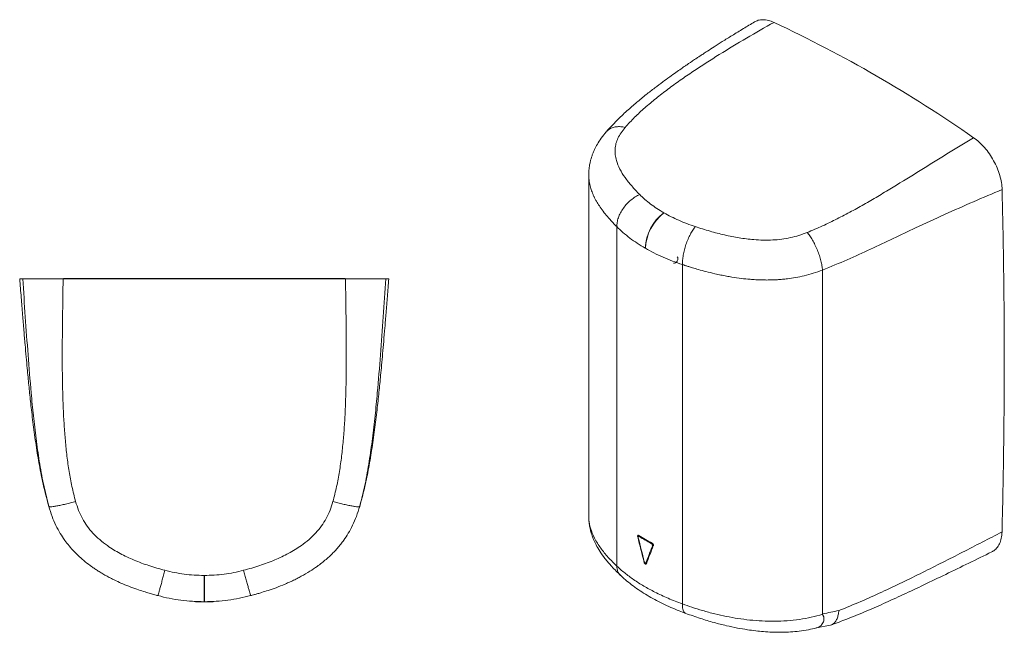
# Model space of a CAD drawing. Header units: millimetres. Extents: x 31 to 202, y 8 to 279.
# Tile 8 of 8: x 43 to 180, y 194 to 279. Entities that reach past the tile are written whole.
import ezdxf

# ---------------------------------------------------------------- set-up
doc = ezdxf.new("R2010")
doc.units = ezdxf.units.MM

msp = doc.modelspace()

# ---------------------------------------------------------------- linework, layer by layer
at = {"color": 7, "linetype": 'Continuous', "lineweight": 15}
for p, q in [((122.2295, 257.7106), (122.2295, 210.2282)), ((132.6574, 252.4762), (132.6845, 252.4605)), ((126.1231, 203.333), (126.1231, 250.5431)), ((130.1006, 247.5326), (130.0686, 247.5511)), ((135.2433, 245.2713), (135.2433, 198.068)), ((154.7241, 196.6869), (154.7241, 244.4995)), ((49.188, 243.2838), (88.4142, 243.2838)), ((49.2125, 243.3088), (88.3897, 243.3088)), ((129.2904, 207.5157), (129.1562, 207.4382)), ((130.1547, 203.7564), (130.3096, 203.8459)), ((68.7795, 202.03), (68.8179, 202.03)), ((68.8181, 198.3756), (68.7728, 198.3756)), ((154.7241, 196.6243), (154.7241, 196.6869)), ((153.8255, 194.7188), (155.8093, 195.1097))]:
    msp.add_line(p, q, dxfattribs=at)
at = {"color": 8, "linetype": 'Continuous', "lineweight": 15}
for p, q in [((129.0326, 207.4365), (129.233, 207.5522)), ((129.2751, 207.4223), (129.3604, 207.4716)), ((130.8964, 206.4863), (130.9883, 206.5393)), ((131.0715, 206.1228), (131.2084, 206.2018)), ((129.9355, 203.8214), (129.9858, 203.8505)), ((130.1843, 203.7932), (130.3191, 203.8711)), ((67.6494, 198.3769), (67.6494, 198.4129)), ((69.9423, 198.3769), (69.9423, 198.4135))]:
    msp.add_line(p, q, dxfattribs=at)
at = {"color": 7, "linetype": 'Continuous', "lineweight": 15, "flags": 128}
for points in [[(134.5245, 246.3306), (134.5245, 246.3306), (134.6011, 246.2424), (134.628, 246.1017), (134.6011, 245.9299), (134.5245, 245.7532), (134.4098, 245.5985), (134.2745, 245.4893), (134.1392, 245.4423), (134.0245, 245.4645)], [(68.7728, 198.3756), (68.7732, 198.4115), (68.7738, 198.5185), (68.7744, 198.6948), (68.775, 198.9375), (68.7756, 199.2425), (68.7763, 199.6045), (68.777, 200.0176), (68.7776, 200.4747), (68.7783, 200.9681), (68.7789, 201.4894), (68.7795, 202.03)], [(68.8181, 198.3756), (68.8185, 198.4115), (68.8188, 198.5185), (68.819, 198.6948), (68.8191, 198.9375), (68.8192, 199.2425), (68.8192, 199.6045), (68.8191, 200.0176), (68.8189, 200.4747), (68.8187, 200.9681), (68.8183, 201.4894), (68.8179, 202.03)]]:
    msp.add_lwpolyline(points, dxfattribs=at)
at = {"color": 7, "linetype": 'Continuous', "lineweight": 15}
for centre, radius, start, end in [((67.6474, 108.0192), 188.8696, 55.098651, 64.829914), ((136.6771, 247.2203), 6.6168, 127.409147, 177.134253), ((136.7202, 247.203), 6.6278, 127.509956, 177.149149), ((141.8772, 227.4339), 23.5617, 237.374573, 242.630804), ((141.8696, 227.3667), 23.5882, 237.728435, 242.276942), ((68.7959, 223.3756), 25.025, 267.374244, 272.625756)]:
    msp.add_arc(centre, radius, start, end, dxfattribs=at)
for centre, major_axis, ratio, start_param, end_param in [((147.7626, 213.4496), (-16.1394, 68.5582), 0.27848455, 1.59296453, 1.64593203), ((147.7626, 213.6946), (-16.1555, 68.6268), 0.27848455, 1.59915857, 1.6478243), ((147.7626, 213.6946), (22.3474, 48.386), 0.23276362, 1.83411409, 1.88277981), ((147.7626, 213.4496), (22.3251, 48.3377), 0.23276362, 1.82792004, 1.88088755)]:
    msp.add_ellipse(centre, major_axis=major_axis, ratio=ratio, start_param=start_param, end_param=end_param, dxfattribs=at)
for points, knots in [([(145.2757, 279.0097), (145.4368, 279.0967), (145.7888, 279.2868), (146.4431, 279.3552), (147.1852, 279.2751), (147.7118, 279.0619), (147.9749, 278.9554)], [0, 0, 0, 0, 0.21934389, 0.47931352, 0.73978753, 1, 1, 1, 1]), ([(145.2697, 279.0205), (144.7517, 278.7101), (143.7099, 278.0858), (142.2165, 277.1701), (140.8613, 276.3249), (139.7197, 275.6002), (138.8257, 275.0238), (138.156, 274.5866), (137.6697, 274.2662), (137.2793, 274.0072), (136.9541, 273.79), (136.678, 273.6047), (136.405, 273.4205), (136.0695, 273.1931), (135.6133, 272.8815), (135.0213, 272.4731), (134.2962, 271.9658), (133.4418, 271.3565), (132.4633, 270.6415), (131.3674, 269.8159), (130.1635, 268.8734), (128.8633, 267.8076), (127.4868, 266.6079), (126.0521, 265.2559), (125.1506, 264.2673), (124.679, 263.7501)], [0, 0, 0, 0, 0.07115908, 0.14311855, 0.20540749, 0.25802675, 0.30098178, 0.32940076, 0.35113221, 0.36865127, 0.3837804, 0.39652065, 0.40722231, 0.42201308, 0.4431305, 0.4705698, 0.50431804, 0.54435222, 0.59065367, 0.64320373, 0.701987, 0.76697492, 0.83803074, 0.91525749, 1, 1, 1, 1]), ([(147.9749, 278.9554), (146.6975, 278.2301), (144.149, 276.7829), (140.3756, 274.5071), (137.3073, 272.5373), (134.9359, 270.909), (133.2209, 269.6638), (131.5779, 268.3916), (130.0266, 267.094), (128.5712, 265.757), (127.7182, 264.8235), (127.2877, 264.3523)], [0, 0, 0, 0, 0.17081911, 0.34080638, 0.50942281, 0.59293966, 0.67583589, 0.75813352, 0.83924829, 0.91887004, 1, 1, 1, 1]), ([(127.2874, 264.3524), (127.0804, 264.3902), (126.6557, 264.4677), (126.0476, 264.448), (125.482, 264.3138), (125.0065, 264.0792), (124.78, 263.8408), (124.6765, 263.7319)], [0, 0, 0, 0, 0.1930404, 0.3959809, 0.60610253, 0.82000855, 1, 1, 1, 1]), ([(127.2874, 264.3524), (127.0891, 264.1068), (126.6954, 263.6195), (126.2715, 262.8633), (125.9876, 262.0999), (125.871, 261.3257), (125.9011, 260.5371), (126.0971, 259.6015), (126.5292, 258.5339), (127.2582, 257.3535), (128.1897, 256.1774), (128.93, 255.4077), (129.3079, 255.0148)], [0, 0, 0, 0, 0.07812469, 0.15502896, 0.23053245, 0.30706734, 0.38634432, 0.46880844, 0.5952354, 0.72499965, 0.85962974, 1, 1, 1, 1]), ([(124.6692, 263.739), (124.4239, 263.4418), (123.9664, 262.8874), (123.4383, 262.0595), (123.048, 261.3227), (122.7856, 260.7073), (122.6121, 260.2095), (122.4831, 259.7632), (122.3627, 259.2326), (122.2539, 258.5358), (122.2383, 258.0055), (122.2295, 257.7085)], [0, 0, 0, 0, 0.169615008, 0.316428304, 0.441158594, 0.546446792, 0.619251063, 0.681956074, 0.758708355, 0.864838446, 1, 1, 1, 1]), ([(152.5765, 249.731), (153.2972, 250.0329), (154.7265, 250.6316), (156.7688, 251.6288), (158.7557, 252.6769), (160.714, 253.7699), (162.6429, 254.8936), (165.185, 256.4236), (168.3135, 258.3576), (172.0219, 260.6692), (174.4799, 262.1674), (175.712, 262.9184)], [0, 0, 0, 0, 0.08095979, 0.16057187, 0.24180895, 0.32425758, 0.40723116, 0.49076879, 0.65933996, 0.82924665, 1, 1, 1, 1]), ([(175.712, 262.9184), (175.9742, 262.7211), (176.499, 262.3263), (177.2415, 261.5519), (177.9227, 260.6788), (178.5151, 259.7176), (179.0056, 258.706), (179.3699, 257.6757), (179.6148, 256.6531), (179.6572, 256.0167), (179.6783, 255.6986)], [0, 0, 0, 0, 0.12482816, 0.24980854, 0.37474762, 0.49984052, 0.62478368, 0.749793, 0.87491823, 1, 1, 1, 1]), ([(126.1231, 250.5431), (126.1344, 250.7404), (126.1576, 251.1448), (126.3332, 251.7927), (126.6199, 252.4588), (127.0224, 253.1135), (127.5199, 253.7224), (128.086, 254.2537), (128.6869, 254.6961), (129.1042, 254.9103), (129.3079, 255.0148)], [0, 0, 0, 0, 0.11797169, 0.24176805, 0.36977655, 0.49999997, 0.63022338, 0.75823186, 0.8820283, 1, 1, 1, 1]), ([(129.3079, 255.0148), (129.5439, 254.7865), (130.0158, 254.33), (130.8223, 253.6803), (131.6942, 253.056), (132.3363, 252.6694), (132.6574, 252.4762)], [0, 0, 0, 0, 0.247905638, 0.495811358, 0.747905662, 1, 1, 1, 1]), ([(179.6783, 255.6986), (178.3517, 255.1418), (175.6965, 254.0275), (171.6896, 252.2454), (167.9793, 250.5312), (164.5536, 248.9115), (161.3991, 247.4276), (158.161, 245.9255), (155.873, 244.975), (154.7244, 244.4978)], [0, 0, 0, 0, 0.16592284, 0.33208151, 0.49849477, 0.62348834, 0.74863925, 0.87380979, 1, 1, 1, 1]), ([(179.6654, 208.0768), (179.7609, 212.4664), (179.952, 221.2455), (179.9928, 233.6079), (179.9067, 245.09), (179.7543, 252.1625), (179.6781, 255.6987)], [0, 0, 0, 0, 0.279999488, 0.55999896, 0.779999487, 1, 1, 1, 1]), ([(132.6845, 252.4605), (133.0128, 252.2781), (133.6693, 251.9133), (134.735, 251.4146), (135.8536, 250.9504), (136.6459, 250.6789), (137.0421, 250.5431)], [0, 0, 0, 0, 0.24790588, 0.49581168, 0.74790589, 1, 1, 1, 1]), ([(130.0686, 247.5511), (129.6962, 247.7751), (128.9514, 248.2232), (127.9276, 248.9538), (126.9704, 249.7228), (126.4055, 250.2696), (126.1231, 250.5431)], [0, 0, 0, 0, 0.2478779, 0.49575579, 0.74787793, 1, 1, 1, 1]), ([(135.2433, 245.2713), (135.2474, 245.4729), (135.2558, 245.8859), (135.35, 246.5808), (135.5086, 247.3208), (135.7347, 248.0772), (136.0168, 248.8104), (136.3398, 249.4819), (136.6843, 250.0724), (136.9247, 250.3887), (137.0421, 250.5431)], [0, 0, 0, 0, 0.117975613, 0.241772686, 0.369779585, 0.499999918, 0.630220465, 0.758227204, 0.882024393, 1, 1, 1, 1]), ([(137.0421, 250.5431), (137.7178, 250.3282), (139.0423, 249.9069), (141.0754, 249.3756), (143.1041, 248.9663), (144.9177, 248.7378), (146.484, 248.6548), (147.7862, 248.6711), (149.0461, 248.7817), (150.2643, 249.0013), (151.4512, 249.3118), (152.1996, 249.5904), (152.5767, 249.7308)], [0, 0, 0, 0, 0.14124086, 0.27683917, 0.40725167, 0.5335825, 0.61560709, 0.69446859, 0.77063405, 0.84576154, 0.92227161, 1, 1, 1, 1]), ([(154.7241, 244.5013), (154.7015, 244.6994), (154.6553, 245.1059), (154.5033, 245.7941), (154.2872, 246.5297), (154.007, 247.2834), (153.6777, 248.014), (153.3175, 248.682), (152.9465, 249.2674), (152.6979, 249.5789), (152.5767, 249.7308)], [0, 0, 0, 0, 0.11772099, 0.24146688, 0.36958242, 0.50000012, 0.63041771, 0.75853318, 0.88227898, 1, 1, 1, 1]), ([(135.2433, 245.2713), (134.7833, 245.4287), (133.8634, 245.7436), (132.5489, 246.2866), (131.2824, 246.8766), (130.4945, 247.314), (130.1006, 247.5326)], [0, 0, 0, 0, 0.24787722, 0.4957545, 0.74787727, 1, 1, 1, 1]), ([(154.7241, 244.5013), (154.2992, 244.3487), (153.4743, 244.0526), (152.2122, 243.7124), (151.0102, 243.4572), (149.9958, 243.3032), (149.1499, 243.2135), (148.4382, 243.1603), (147.709, 243.1283), (146.9636, 243.1177), (146.2034, 243.1287), (145.4302, 243.1614), (144.5097, 243.2253), (143.3999, 243.3393), (142.4359, 243.4767), (141.745, 243.5928), (141.3651, 243.6608), (140.9766, 243.7348), (140.5796, 243.8148), (140.1743, 243.9011), (139.4806, 244.0566), (138.5751, 244.2798), (137.5345, 244.5646), (136.7414, 244.7982), (136.1607, 244.977), (135.7617, 245.1033), (135.4676, 245.1981), (135.3066, 245.2507), (135.2433, 245.2713)], [0, 0, 0, 0, 0.07024105, 0.13634739, 0.19751894, 0.25332016, 0.28730287, 0.32200388, 0.35745005, 0.39365947, 0.43063945, 0.46838472, 0.50687578, 0.56612506, 0.63311656, 0.65195514, 0.67133761, 0.69126909, 0.71175518, 0.73280178, 0.75441518, 0.82050516, 0.87664791, 0.92276237, 0.95070626, 0.97291334, 0.98935226, 1, 1, 1, 1]), ([(43.1734, 243.2838), (43.1666, 243.2838), (43.1332, 243.2838), (43.256, 243.2838), (43.465, 243.2838), (43.5695, 243.2838)], [0, 0, 0, 0, 0.11180341, 0.555901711, 1, 1, 1, 1]), ([(43.1522, 243.2838), (43.2205, 242.4157), (43.3516, 240.7504), (43.5426, 238.359), (43.7211, 236.1807), (43.8875, 234.2154), (44.0412, 232.4631), (44.1791, 230.9471), (44.3013, 229.6475), (44.4139, 228.4901), (44.527, 227.3708), (44.6478, 226.2287), (44.8366, 224.5328), (45.1152, 222.2581), (45.5151, 219.4618), (45.9788, 216.7359), (46.5174, 214.1292), (46.9703, 212.4545), (47.1959, 211.6207)], [0, 0, 0, 0, 0.0817202, 0.15676641, 0.22513876, 0.28683757, 0.3418633, 0.3902163, 0.42969466, 0.46436294, 0.49934533, 0.53527379, 0.57214832, 0.65947556, 0.75033865, 0.83721096, 0.91894845, 1, 1, 1, 1]), ([(47.1958, 211.6211), (46.9319, 212.6649), (46.4073, 214.7405), (45.8543, 217.9015), (45.408, 221.0644), (45.0424, 224.2375), (44.6709, 228.1221), (44.3016, 232.7143), (43.9243, 238.0056), (43.6875, 241.5253), (43.5692, 243.2838)], [0, 0, 0, 0, 0.1013249, 0.20146045, 0.30141089, 0.40137455, 0.50133028, 0.66778775, 0.83402106, 1, 1, 1, 1]), ([(43.5692, 243.2838), (43.5991, 243.2838), (43.659, 243.2838), (44.0054, 243.2838), (44.5209, 243.2838), (45.2155, 243.2838), (46.0543, 243.2838), (47.0193, 243.2838), (48.0718, 243.2838), (48.8161, 243.2838), (49.188, 243.2838)], [0, 0, 0, 0, 0.12489463, 0.24985984, 0.37486684, 0.49986196, 0.62488171, 0.74980145, 0.87496356, 1, 1, 1, 1]), ([(49.188, 243.2838), (49.1562, 241.5091), (49.0927, 237.9685), (49.0474, 232.6774), (49.0891, 228.4187), (49.197, 225.1896), (49.3137, 222.9781), (49.481, 220.7859), (49.7044, 218.6211), (49.9995, 216.4942), (50.3838, 214.3837), (50.7378, 212.9999), (50.9173, 212.2985)], [0, 0, 0, 0, 0.17081742, 0.340803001, 0.509417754, 0.58104171, 0.652207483, 0.72293356, 0.793077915, 0.862140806, 0.930129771, 1, 1, 1, 1]), ([(86.681, 212.2985), (86.86, 212.9983), (87.2136, 214.3803), (87.5981, 216.4895), (87.8937, 218.6181), (88.1179, 220.7861), (88.2858, 222.9814), (88.4029, 225.1948), (88.5112, 228.4241), (88.5533, 232.6816), (88.5088, 237.9707), (88.4458, 241.5098), (88.4142, 243.2838)], [0, 0, 0, 0, 0.06971442, 0.13766653, 0.20679948, 0.27708279, 0.34791498, 0.41913507, 0.49077383, 0.65934333, 0.82924834, 1, 1, 1, 1]), ([(88.4142, 243.2838), (88.785, 243.2838), (89.5272, 243.2838), (90.5772, 243.2838), (91.5406, 243.2838), (92.3783, 243.2838), (93.0721, 243.2838), (93.5872, 243.2838), (93.9336, 243.2838), (93.9935, 243.2838), (94.0234, 243.2838)], [0, 0, 0, 0, 0.12482816, 0.24980854, 0.37474762, 0.49984052, 0.62478368, 0.749793, 0.87491823, 1, 1, 1, 1]), ([(90.3959, 211.6207), (90.6214, 212.4545), (91.0744, 214.1292), (91.613, 216.7359), (92.0766, 219.4618), (92.4766, 222.2581), (92.758, 224.5562), (92.9516, 226.2975), (93.0788, 227.506), (93.1985, 228.6977), (93.3192, 229.949), (93.4491, 231.3418), (93.5899, 232.9056), (93.7404, 234.6379), (93.8996, 236.5311), (94.0696, 238.6137), (94.2508, 240.8856), (94.375, 242.4634), (94.4396, 243.2838)], [0, 0, 0, 0, 0.08105366, 0.16279095, 0.24966306, 0.34052594, 0.42785298, 0.46693183, 0.50494648, 0.54189686, 0.57933207, 0.62291882, 0.67317818, 0.7266773, 0.78610874, 0.85147282, 0.92276987, 1, 1, 1, 1]), ([(94.0234, 243.2838), (93.9051, 241.5259), (93.6684, 238.0077), (93.2911, 232.7184), (92.9218, 228.1273), (92.5502, 224.2416), (92.1841, 221.065), (91.7372, 217.8984), (91.1838, 214.7369), (90.6594, 212.6629), (90.396, 211.621)], [0, 0, 0, 0, 0.16591919, 0.3320742, 0.49848379, 0.59846621, 0.69854528, 0.79868734, 0.89887146, 1, 1, 1, 1]), ([(94.4185, 243.2838), (94.4252, 243.2838), (94.4586, 243.2838), (94.3361, 243.2838), (94.1275, 243.2838), (94.0231, 243.2838)], [0, 0, 0, 0, 0.11156872, 0.55578437, 1, 1, 1, 1]), ([(50.9169, 212.2984), (50.6847, 212.2378), (50.2084, 212.1134), (49.5161, 211.9466), (48.8591, 211.8001), (48.2773, 211.685), (47.8028, 211.6077), (47.4608, 211.5722), (47.247, 211.574), (47.2126, 211.6054), (47.1959, 211.6207)], [0, 0, 0, 0, 0.11770633, 0.24144923, 0.36957083, 0.49999996, 0.63042905, 0.75855092, 0.88229373, 1, 1, 1, 1]), ([(50.9169, 212.2984), (51.0447, 211.89), (51.2983, 211.0797), (51.8424, 209.9362), (52.5077, 208.8693), (53.3209, 207.8913), (54.2677, 206.987), (55.5172, 206.0148), (57.1042, 205.0388), (59.0482, 204.1258), (61.1347, 203.3566), (62.5883, 202.95), (63.3302, 202.7424)], [0, 0, 0, 0, 0.07812469, 0.15502896, 0.23053245, 0.30706734, 0.38634432, 0.46880844, 0.5952354, 0.72499965, 0.85962974, 1, 1, 1, 1]), ([(74.268, 202.7424), (75.0144, 202.9516), (76.4775, 203.3617), (78.5757, 204.1388), (80.526, 205.0574), (82.1122, 206.0361), (83.355, 207.0083), (84.2947, 207.9102), (85.1016, 208.8851), (85.7618, 209.9477), (86.3021, 211.0859), (86.5543, 211.8921), (86.6813, 212.2984)], [0, 0, 0, 0, 0.14124086, 0.27683917, 0.40725167, 0.5335825, 0.61560709, 0.69446859, 0.77063405, 0.84576154, 0.92227161, 1, 1, 1, 1]), ([(90.3959, 211.6207), (90.3792, 211.6055), (90.3449, 211.5744), (90.1316, 211.5728), (89.7904, 211.6084), (89.3168, 211.6857), (88.7361, 211.8007), (88.0803, 211.9471), (87.389, 212.1137), (86.9133, 212.2379), (86.6813, 212.2984)], [0, 0, 0, 0, 0.11772099, 0.24146688, 0.36958242, 0.50000012, 0.63041771, 0.75853318, 0.88227898, 1, 1, 1, 1]), ([(62.3469, 199.2217), (62.2667, 199.2432), (62.0712, 199.2957), (61.673, 199.4058), (61.094, 199.5721), (60.3135, 199.8107), (59.3652, 200.1251), (58.3112, 200.5121), (57.289, 200.9338), (56.4282, 201.3297), (55.7349, 201.677), (55.1433, 201.9954), (54.5904, 202.314), (54.0754, 202.6309), (53.5975, 202.9438), (52.9899, 203.3658), (52.2655, 203.916), (51.4472, 204.6202), (50.698, 205.3537), (50.0203, 206.1127), (49.3754, 206.9445), (48.7526, 207.8942), (48.1565, 209.0069), (47.6112, 210.2573), (47.3371, 211.157), (47.1959, 211.6207)], [0, 0, 0, 0, 0.01209564, 0.02950336, 0.06021653, 0.0998926, 0.14844912, 0.20580475, 0.26348641, 0.3095732, 0.34386133, 0.37648782, 0.40747658, 0.43684634, 0.46460436, 0.49072846, 0.54466629, 0.5971048, 0.64801109, 0.69740317, 0.74533968, 0.8013491, 0.86281652, 0.92930421, 1, 1, 1, 1]), ([(90.3959, 211.6207), (90.2556, 211.16), (89.9834, 210.2657), (89.4423, 209.022), (88.8506, 207.9138), (88.2839, 207.0459), (87.7691, 206.3645), (87.3105, 205.8166), (86.8153, 205.2804), (86.2841, 204.7574), (85.7176, 204.2489), (85.1168, 203.7562), (84.3733, 203.198), (83.4348, 202.5669), (82.5916, 202.0725), (81.9894, 201.7492), (81.6876, 201.5928), (81.3761, 201.437), (81.055, 201.2821), (80.724, 201.1283), (80.383, 200.9757), (79.7353, 200.6966), (78.8361, 200.3423), (77.7454, 199.9615), (76.8937, 199.6915), (76.2605, 199.5035), (75.821, 199.3787), (75.4949, 199.2888), (75.3154, 199.2407), (75.2449, 199.2217)], [0, 0, 0, 0, 0.07024102, 0.13634734, 0.19751886, 0.25332007, 0.28730276, 0.32200376, 0.35744991, 0.39365932, 0.43063929, 0.46838454, 0.50687559, 0.56612485, 0.63311632, 0.64923057, 0.6657438, 0.68265933, 0.6999805, 0.71771104, 0.73585459, 0.75441527, 0.82050523, 0.87664795, 0.9227624, 0.95070628, 0.97291335, 0.98935226, 1, 1, 1, 1]), ([(122.2294, 210.2257), (122.2389, 209.9466), (122.2562, 209.4371), (122.3666, 208.775), (122.4852, 208.27), (122.5938, 207.8831), (122.7215, 207.4897), (122.9304, 206.9476), (123.2646, 206.2364), (123.779, 205.3492), (124.5012, 204.331), (125.4597, 203.1925), (126.2434, 202.4264), (126.6614, 202.0179)], [0, 0, 0, 0, 0.075175, 0.13727397, 0.18676996, 0.2249473, 0.27052228, 0.33109045, 0.422976, 0.53556536, 0.66890947, 0.82345168, 1, 1, 1, 1]), ([(156.9965, 197.1438), (158.0121, 197.555), (160.0411, 198.3765), (162.9527, 199.7019), (165.8117, 201.0574), (169.555, 202.9055), (174.1723, 205.2474), (177.8348, 207.1337), (179.6656, 208.0767)], [0, 0, 0, 0, 0.12528941, 0.25029528, 0.37530797, 0.50030259, 0.7502045, 1, 1, 1, 1]), ([(179.6656, 208.0767), (179.6428, 207.7727), (179.597, 207.1646), (179.3337, 206.4034), (178.9339, 205.8006), (178.5583, 205.4423), (178.2942, 205.3472), (178.2438, 205.329)], [0, 0, 0, 0, 0.23602439, 0.4721933, 0.70818988, 0.94429526, 1, 1, 1, 1]), ([(129.0326, 207.4365), (129.0286, 207.4592), (129.0205, 207.5048), (129.0298, 207.561), (129.0541, 207.6001), (129.0922, 207.617), (129.1344, 207.6121), (129.1627, 207.5963), (129.174, 207.5899)], [0, 0, 0, 0, 0.17608673, 0.3521825, 0.52828177, 0.70459442, 0.88121874, 1, 1, 1, 1]), ([(129.2751, 207.4223), (129.2562, 207.4321), (129.2182, 207.4516), (129.168, 207.4485), (129.1299, 207.421), (129.1084, 207.3702), (129.1051, 207.3101), (129.1135, 207.268), (129.1169, 207.2512)], [0, 0, 0, 0, 0.17679796, 0.35359524, 0.53034577, 0.70688419, 0.88318347, 1, 1, 1, 1]), ([(131.0715, 206.1228), (131.0766, 206.1426), (131.0867, 206.1821), (131.075, 206.2573), (131.0446, 206.3341), (130.9972, 206.4051), (130.945, 206.4572), (130.9104, 206.478), (130.8964, 206.4863)], [0, 0, 0, 0, 0.17617805, 0.35236077, 0.52853658, 0.70489769, 0.88150565, 1, 1, 1, 1]), ([(131.0453, 206.5096), (131.0642, 206.4978), (131.102, 206.4742), (131.1524, 206.4165), (131.1908, 206.35), (131.2125, 206.2808), (131.2158, 206.2231), (131.2073, 206.1944), (131.2039, 206.183)], [0, 0, 0, 0, 0.17688284, 0.35376772, 0.53057684, 0.70712008, 0.88335382, 1, 1, 1, 1]), ([(155.9375, 195.1456), (156.6627, 195.4125), (158.2431, 195.9943), (160.6423, 196.9919), (163.2457, 198.1263), (165.9821, 199.3799), (168.8625, 200.7419), (171.8996, 202.2032), (175.0468, 203.7379), (177.1797, 204.785), (178.2519, 205.3114)], [0, 0, 0, 0, 0.089792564, 0.195682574, 0.31005969, 0.432766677, 0.563863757, 0.703246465, 0.850837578, 1, 1, 1, 1]), ([(129.9509, 203.9279), (129.9568, 203.9099), (129.9686, 203.8737), (130.0009, 203.8228), (130.0398, 203.7816), (130.0821, 203.7548), (130.1228, 203.7452), (130.1572, 203.7541), (130.1762, 203.774), (130.1828, 203.7896), (130.1843, 203.7932)], [0, 0, 0, 0, 0.13700827, 0.27402147, 0.41103405, 0.54804397, 0.68505167, 0.82206511, 0.95907143, 1, 1, 1, 1]), ([(62.3469, 199.2217), (62.3522, 199.2324), (62.3631, 199.2543), (62.4214, 199.4445), (62.5125, 199.7588), (62.6377, 200.2028), (62.7904, 200.7536), (62.9625, 201.382), (63.1441, 202.0504), (63.2692, 202.5155), (63.3302, 202.7424)], [0, 0, 0, 0, 0.11797169, 0.24176805, 0.36977655, 0.49999997, 0.63022338, 0.75823186, 0.8820283, 1, 1, 1, 1]), ([(63.3302, 202.7424), (63.7726, 202.6338), (64.6573, 202.4166), (66.0149, 202.1994), (67.3902, 202.0572), (68.3164, 202.0391), (68.7795, 202.03)], [0, 0, 0, 0, 0.247905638, 0.495811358, 0.747905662, 1, 1, 1, 1]), ([(68.8179, 202.03), (69.2734, 202.0388), (70.1844, 202.0563), (71.5524, 202.1954), (72.9182, 202.4115), (73.8181, 202.6321), (74.268, 202.7424)], [0, 0, 0, 0, 0.24790588, 0.49581168, 0.74790589, 1, 1, 1, 1]), ([(75.2449, 199.2217), (75.2399, 199.2325), (75.2297, 199.2546), (75.1725, 199.4449), (75.0824, 199.7593), (74.9582, 200.2034), (74.8064, 200.7541), (74.6349, 201.3824), (74.4539, 202.0505), (74.329, 202.5155), (74.268, 202.7424)], [0, 0, 0, 0, 0.117975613, 0.241772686, 0.369779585, 0.499999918, 0.630220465, 0.758227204, 0.882024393, 1, 1, 1, 1]), ([(126.1231, 203.333), (126.4812, 203.01), (127.1976, 202.3638), (128.4632, 201.4341), (129.8662, 200.5407), (131.4663, 199.6687), (133.2464, 198.8292), (134.5757, 198.3225), (135.2433, 198.068)], [0, 0, 0, 0, 0.15800053, 0.31600093, 0.47857443, 0.64114793, 0.81977603, 1, 1, 1, 1]), ([(130.2355, 203.6482), (130.2278, 203.6338), (130.2125, 203.6049), (130.1705, 203.5876), (130.1202, 203.5926), (130.0657, 203.6209), (130.0136, 203.6689), (129.9698, 203.7312), (129.9458, 203.7848), (129.9374, 203.8146), (129.9355, 203.8214)], [0, 0, 0, 0, 0.13701233, 0.27402416, 0.41103673, 0.54804521, 0.68504942, 0.8220564, 0.95906562, 1, 1, 1, 1]), ([(130.2969, 203.8089), (130.2909, 203.8134), (130.284, 203.8186), (130.2786, 203.8265), (130.2779, 203.8275)], [0, 0, 0, 0, 0.86240069, 1, 1, 1, 1]), ([(126.667, 202.0188), (126.6843, 202.0015), (126.9507, 201.7358), (127.5281, 201.2471), (128.4016, 200.5554), (129.3435, 199.8958), (130.3393, 199.2671), (131.3858, 198.673), (132.4806, 198.1122), (133.6235, 197.5855), (134.7035, 197.1307), (135.418, 196.8677), (135.7204, 196.7563)], [0, 0, 0, 0, 0.00790417, 0.12163311, 0.23584431, 0.35007863, 0.46406896, 0.57762458, 0.69010214, 0.80341441, 0.91678544, 1, 1, 1, 1]), ([(68.7728, 198.3756), (68.2357, 198.386), (67.1616, 198.4069), (65.5486, 198.5721), (63.9381, 198.8288), (62.8773, 199.0907), (62.3469, 199.2217)], [0, 0, 0, 0, 0.2478779, 0.49575579, 0.74787793, 1, 1, 1, 1]), ([(75.2449, 199.2217), (74.7234, 199.0928), (73.6803, 198.8348), (72.0793, 198.5769), (70.4571, 198.4079), (69.3644, 198.3864), (68.8181, 198.3756)], [0, 0, 0, 0, 0.24787722, 0.4957545, 0.74787727, 1, 1, 1, 1]), ([(67.6494, 198.3769), (67.6213, 198.3782), (67.5651, 198.3808), (67.4899, 198.3847), (67.434, 198.3877), (67.4023, 198.3894), (67.4025, 198.3894), (67.4026, 198.3894)], [0, 0, 0, 0, 0.215062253, 0.430123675, 0.645128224, 0.859874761, 1, 1, 1, 1]), ([(70.1922, 198.3896), (70.1896, 198.3894), (70.1842, 198.3891), (70.1415, 198.3868), (70.0784, 198.3835), (70.0079, 198.3799), (69.9611, 198.3778), (69.9423, 198.3769)], [0, 0, 0, 0, 0.21239541, 0.42664567, 0.64112128, 0.8558971, 1, 1, 1, 1]), ([(135.2433, 198.068), (135.6757, 197.9144), (136.5959, 197.5875), (138.0959, 197.1201), (139.6929, 196.6878), (141.3353, 196.3198), (142.9621, 196.0295), (144.6314, 195.8155), (146.3378, 195.6834), (148.0686, 195.6434), (149.8054, 195.7109), (151.5161, 195.9046), (153.1741, 196.2041), (154.2094, 196.4848), (154.7241, 196.6243)], [0, 0, 0, 0, 0.07251272, 0.15430715, 0.24528027, 0.32738435, 0.40955203, 0.49222285, 0.57578677, 0.65973389, 0.74417561, 0.82951783, 0.91526031, 1, 1, 1, 1]), ([(154.7241, 196.6869), (155.1066, 196.7594), (155.8718, 196.9044), (156.6216, 197.0639), (156.9966, 197.1437)], [0, 0, 0, 0, 0.499985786, 1, 1, 1, 1]), ([(155.8094, 195.1093), (155.9347, 195.1509), (156.1859, 195.2342), (156.4932, 195.5517), (156.7394, 195.9904), (156.9144, 196.5234), (156.9697, 196.9406), (156.9966, 197.1437)], [0, 0, 0, 0, 0.20671055, 0.41423586, 0.61779134, 0.81394964, 1, 1, 1, 1]), ([(135.7153, 196.7496), (136.3903, 196.51), (137.6715, 196.0553), (139.5623, 195.488), (141.2872, 195.0452), (142.8382, 194.7163), (144.2056, 194.4815), (145.408, 194.3192), (146.5585, 194.2037), (147.7843, 194.1271), (149.0435, 194.1112), (150.3023, 194.1632), (151.5252, 194.2825), (152.7461, 194.462), (153.5216, 194.6427), (153.8925, 194.729)], [0, 0, 0, 0, 0.11979394, 0.22734788, 0.32254391, 0.40602868, 0.47858892, 0.54046452, 0.59571771, 0.65923243, 0.73256482, 0.7938906, 0.86043483, 0.93326812, 1, 1, 1, 1]), ([(153.8588, 194.7217), (153.8843, 194.7248), (154.0191, 194.7416), (154.2418, 194.8566), (154.4847, 195.0507), (154.6886, 195.2939), (154.8367, 195.5602), (154.9397, 195.8815), (154.9212, 196.1298), (154.8648, 196.306), (154.8146, 196.4075), (154.7741, 196.4914), (154.7418, 196.5583), (154.7302, 196.6015), (154.7241, 196.6243)], [0, 0, 0, 0, 0.03804426, 0.20060497, 0.35108122, 0.45345485, 0.58999632, 0.71163831, 0.8295573, 0.87649813, 0.92203875, 0.95593857, 0.97669768, 1, 1, 1, 1])]:
    msp.add_open_spline(points, degree=3, knots=knots, dxfattribs=at)
at = {"color": 8, "linetype": 'Continuous', "lineweight": 15}
for points, knots in [([(126.1231, 250.5431), (126.0816, 250.5851), (125.9805, 250.6878), (125.7523, 250.9229), (125.4004, 251.2952), (124.9156, 251.8353), (124.3583, 252.5072), (123.8392, 253.2101), (123.4491, 253.8178), (123.1838, 254.2841), (122.9906, 254.6606), (122.825, 255.0217), (122.6849, 255.3669), (122.5683, 255.6958), (122.4201, 256.1774), (122.2888, 256.8147), (122.2157, 257.3826), (122.2333, 257.6792), (122.2351, 257.7097)], [0, 0, 0, 0, 0.01919445, 0.0468186, 0.10701521, 0.18765588, 0.28851116, 0.40296018, 0.49125001, 0.54566153, 0.59743621, 0.64661198, 0.69321859, 0.73726753, 0.77872362, 0.88533835, 0.98820756, 1, 1, 1, 1]), ([(122.2377, 210.2282), (122.2371, 210.1053), (122.2356, 209.776), (122.3146, 209.231), (122.5279, 208.3349), (123.0034, 207.1868), (123.8531, 205.8273), (124.9011, 204.5327), (125.7171, 203.7315), (126.1231, 203.333)], [0, 0, 0, 0, 0.05037432, 0.13493491, 0.22312842, 0.41893483, 0.61378467, 0.80790122, 1, 1, 1, 1]), ([(126.6717, 202.0235), (126.608, 202.0829), (126.4492, 202.2312), (126.2794, 202.5412), (126.1523, 202.9195), (126.1327, 203.1973), (126.1231, 203.333)], [0, 0, 0, 0, 0.18803201, 0.46865364, 0.7404496, 1, 1, 1, 1]), ([(135.7158, 196.751), (135.6542, 196.7822), (135.5291, 196.8456), (135.3897, 197.0537), (135.2928, 197.3349), (135.2405, 197.6737), (135.2424, 197.9386), (135.2433, 198.068)], [0, 0, 0, 0, 0.20125787, 0.4089137, 0.61319713, 0.81105574, 1, 1, 1, 1])]:
    msp.add_open_spline(points, degree=3, knots=knots, dxfattribs=at)

doc.saveas('drawing.dxf')
